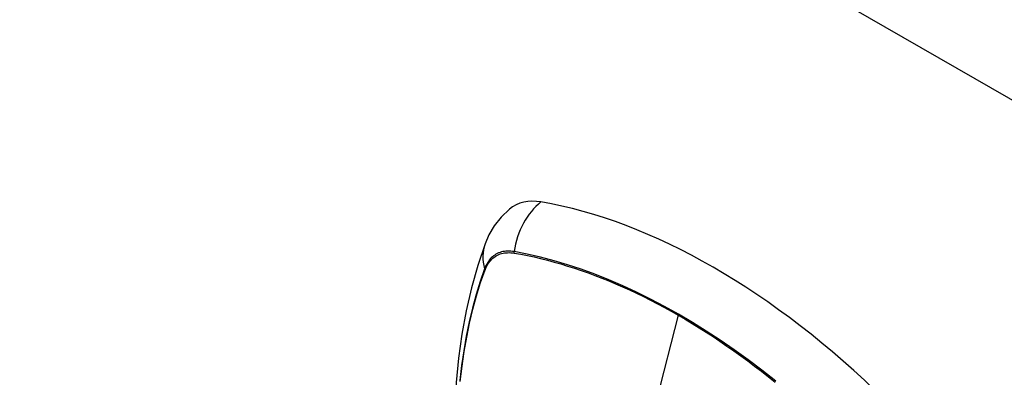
# Model space of a CAD drawing. Header units: inches. Extents: x 581 to 683, y 225 to 315.
# Tile 85 of 89: x 633.529 to 635.262, y 283.038 to 283.668. Entities that reach past the tile are written whole.
import ezdxf

# ---------------------------------------------------------------- set-up
doc = ezdxf.new("R2010")
doc.units = ezdxf.units.IN
doc.header["$MEASUREMENT"] = 0
doc.layers.add('Visible Edges(ANSI)', color=7, linetype='Continuous', lineweight=25)
doc.layers.add('Visible Tangent Edges(ANSI)', color=7, linetype='Continuous', lineweight=25)

msp = doc.modelspace()

# ---------------------------------------------------------------- linework, layer by layer
at = {"layer": 'Visible Edges(ANSI)', "flags": 128}
for points in [[(634.3908, 283.3342), (634.3761, 283.3201), (634.3641, 283.3047), (634.3548, 283.2889), (634.348, 283.2731)], [(634.348, 283.2731), (634.3351, 283.235), (634.3241, 283.1958), (634.3148, 283.1555), (634.3072, 283.1142), (634.3014, 283.072), (634.2973, 283.029), (634.2948, 282.9851), (634.294, 282.9405), (634.2948, 282.8953), (634.2972, 282.8494), (634.3012, 282.8031), (634.3068, 282.7562), (634.314, 282.7089), (634.3226, 282.6613), (634.3328, 282.6133), (634.3445, 282.5652)]]:
    msp.add_lwpolyline(points, dxfattribs=at)
at = {"layer": 'Visible Edges(ANSI)'}
for centre, major_axis, start_param, end_param in [((634.4875, 283.1865), (-0.0884, 0.1535), 5.835982, 6.382176), ((634.7493, 282.1698), (-0.6483, 1.1259), 5.16346, 5.835982)]:
    msp.add_ellipse(centre, major_axis=major_axis, ratio=0.578093, start_param=start_param, end_param=end_param, dxfattribs=at)
at = {"layer": 'Visible Tangent Edges(ANSI)'}
for p, q in [((682.4576, 256.3557), (631.8253, 285.513)), ((634.3988, 283.257), (634.3991, 283.2569)), ((634.3479, 283.2272), (634.348, 283.2275)), ((634.6879, 283.1476), (634.64, 282.9618))]:
    msp.add_line(p, q, dxfattribs=at)
at = {"layer": 'Visible Tangent Edges(ANSI)', "flags": 128}
for points in [[(634.3989, 283.2596), (634.396, 283.26), (634.393, 283.2603), (634.3902, 283.2605), (634.3874, 283.2605), (634.3846, 283.2603), (634.3819, 283.26), (634.3792, 283.2595), (634.3767, 283.2589), (634.3742, 283.2581), (634.3717, 283.2572), (634.3694, 283.2561), (634.3671, 283.2549), (634.3649, 283.2535), (634.3628, 283.252), (634.3608, 283.2504), (634.3589, 283.2486), (634.357, 283.2466), (634.3553, 283.2446), (634.3537, 283.2424), (634.3522, 283.24), (634.3507, 283.2376), (634.3494, 283.235), (634.3482, 283.2323), (634.3471, 283.2295)], [(634.8595, 283.0315), (634.8352, 283.0506), (634.8108, 283.0689), (634.7863, 283.0866), (634.7618, 283.1035), (634.7372, 283.1196), (634.7127, 283.1349), (634.6882, 283.1494), (634.6636, 283.1631), (634.6391, 283.176), (634.6146, 283.1882), (634.5901, 283.1995), (634.5657, 283.21), (634.5413, 283.2197), (634.5172, 283.2285), (634.4931, 283.2365), (634.4692, 283.2436), (634.4456, 283.2498), (634.4221, 283.2551), (634.3989, 283.2596)], [(634.348, 283.2275), (634.3491, 283.2303), (634.3503, 283.2329), (634.3516, 283.2354), (634.353, 283.2377), (634.3545, 283.24), (634.3561, 283.2421), (634.3578, 283.2441), (634.3596, 283.246), (634.3615, 283.2478), (634.3635, 283.2494), (634.3655, 283.2509), (634.3677, 283.2522), (634.3699, 283.2534), (634.3722, 283.2544), (634.3746, 283.2554), (634.377, 283.2561), (634.3795, 283.2567), (634.3821, 283.2572), (634.3848, 283.2575), (634.3875, 283.2577), (634.3902, 283.2578), (634.393, 283.2577), (634.3959, 283.2574), (634.3988, 283.257)], [(634.3991, 283.2569), (634.4107, 283.2549), (634.4223, 283.2526), (634.434, 283.2501), (634.4457, 283.2473), (634.4575, 283.2444), (634.4693, 283.2412), (634.4812, 283.2378), (634.4931, 283.2342), (634.5051, 283.2304), (634.5171, 283.2264), (634.5292, 283.2221), (634.5413, 283.2176), (634.5534, 283.2129), (634.5656, 283.208), (634.5777, 283.2029), (634.5899, 283.1976), (634.6022, 283.192), (634.6144, 283.1863), (634.6266, 283.1804), (634.6389, 283.1742), (634.6511, 283.1678), (634.6634, 283.1613), (634.6756, 283.1545), (634.6879, 283.1476)], [(634.3471, 283.2295), (634.3394, 283.207), (634.3322, 283.1839), (634.3258, 283.1601), (634.32, 283.1357), (634.3148, 283.1107), (634.3104, 283.0852), (634.3066, 283.0591), (634.3035, 283.0326)], [(634.3042, 283.0312), (634.3073, 283.0577), (634.3111, 283.0837), (634.3155, 283.1091), (634.3207, 283.1339), (634.3265, 283.1582), (634.333, 283.1819), (634.3401, 283.2049), (634.3479, 283.2272)], [(634.6879, 283.1476), (634.7001, 283.1405), (634.7123, 283.1331), (634.7245, 283.1256), (634.7368, 283.1178), (634.749, 283.1099), (634.7612, 283.1018), (634.7735, 283.0934), (634.7857, 283.0849), (634.7979, 283.0762), (634.81, 283.0673), (634.8222, 283.0582), (634.8343, 283.0489), (634.8464, 283.0394), (634.8585, 283.0298)]]:
    msp.add_lwpolyline(points, dxfattribs=at)
at = {"layer": 'Visible Tangent Edges(ANSI)'}
for centre, major_axis, ratio, start_param, end_param in [((634.485, 283.2477), (-0.02, -0.1164), 0.735728, 3.82822, 4.736579), ((634.4589, 283.2325), (-0.1109, 0.0406), 0.734358, 0, 0.495362), ((634.4061, 283.2586), (-0.00174, -0.00969), 0.735633, 4.742205, 5.005912), ((634.3564, 283.2298), (0.00925, -0.00335), 0.731254, 3.634308, 3.898015)]:
    msp.add_ellipse(centre, major_axis=major_axis, ratio=ratio, start_param=start_param, end_param=end_param, dxfattribs=at)

doc.saveas('drawing.dxf')
